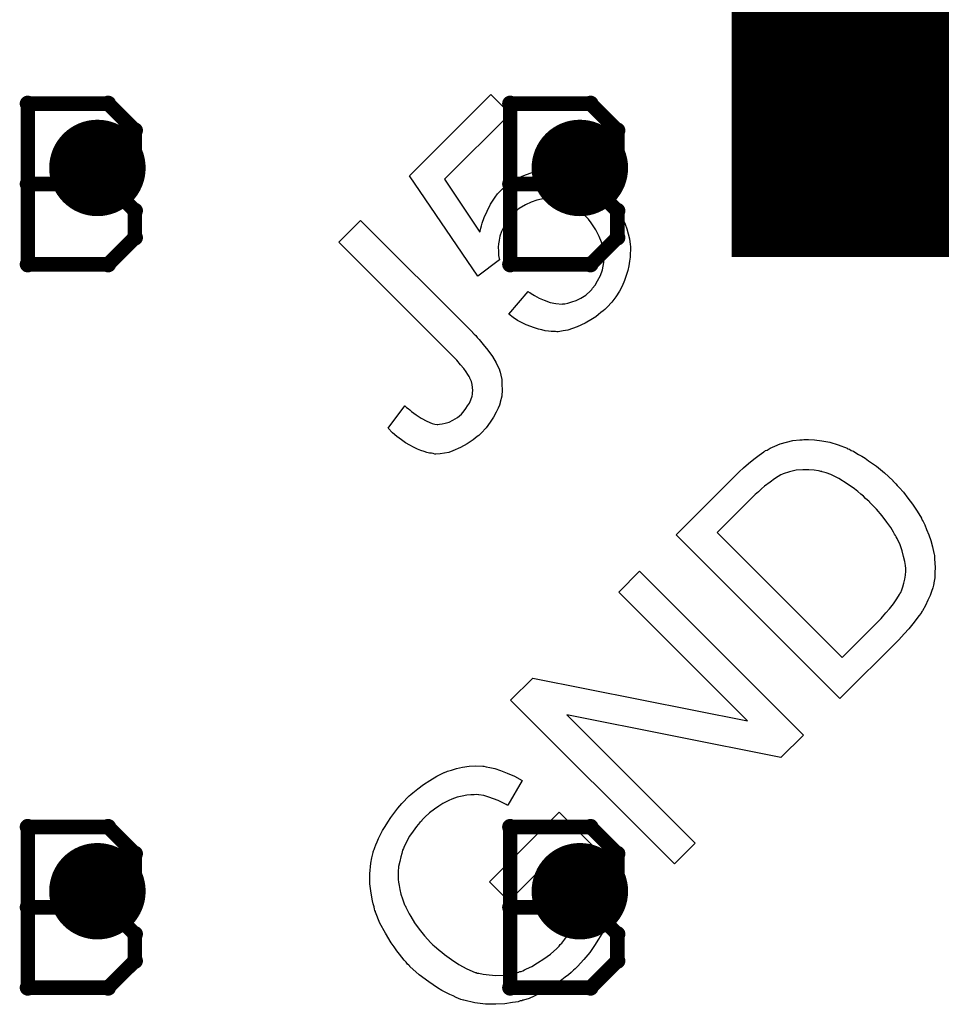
# Model space of a CAD drawing. Extents: x -1.5 to 9, y -3 to 5.
# Tile 199 of 256: x 0.634 to 0.825, y 3.127 to 3.331. Entities that reach past the tile are written whole.
import ezdxf

# ---------------------------------------------------------------- set-up
doc = ezdxf.new("R2010")
doc.units = 0
doc.layers.get('0').update_dxf_attribs({"linetype": 'CONTINUOUS'})
for name, color, linetype in [('qfn16-30-34-a_copper_signal_1', 1, 'CONTINUOUS'), ('qfn16-30-34-a_copper_signal_2', 1, 'CONTINUOUS'), ('qfn16-30-34-a_copper_signal_bot', 5, 'CONTINUOUS'), ('qfn16-30-34-a_copper_signal_top', 1, 'CONTINUOUS'), ('qfn16-30-34-a_drawing_1', 1, 'CONTINUOUS'), ('qfn16-30-34-a_drillmap_1', 1, 'CONTINUOUS'), ('qfn16-30-34-a_legend_top', 2, 'CONTINUOUS'), ('qfn16-30-34-a_pth_drill', 1, 'CONTINUOUS'), ('qfn16-30-34-a_soldermask_bot', 1, 'CONTINUOUS'), ('qfn16-30-34-a_soldermask_top', 1, 'CONTINUOUS')]:
    doc.layers.add(name, color=color, linetype=linetype)

# ---------------------------------------------------------------- blocks, each defined once
blk = doc.blocks.new('D25')
at = {"const_width": 0.065}
blk.add_lwpolyline([(-0.0325, 0), (0.0325, 0)], dxfattribs=at)
blk = doc.blocks.new('D29')
at = {"const_width": 0.01}
blk.add_lwpolyline([(-0.005, 0, 1), (0.005, 0, 1)], format="xyb", close=True, dxfattribs=at)
blk = doc.blocks.new('D39')
at = {"const_width": 0.067}
blk.add_lwpolyline([(-0.0335, 0), (0.0335, 0)], dxfattribs=at)
blk = doc.blocks.new('D60')
at = {"const_width": 0.0225}
blk.add_lwpolyline([(-0.01125, 0, 1), (0.01125, 0, 1)], format="xyb", close=True, dxfattribs=at)
blk = doc.blocks.new('D64')
at = {"const_width": 0.005}
blk.add_lwpolyline([(-0.0025, 0, 1), (0.0025, 0, 1)], format="xyb", close=True, dxfattribs=at)
blk = doc.blocks.new('D69')
at = {"const_width": 0.001667}
blk.add_lwpolyline([(-0.000833, 0, 1), (0.000833, 0, 1)], format="xyb", close=True, dxfattribs=at)
blk = doc.blocks.new('D44')
at = {"const_width": 0.0025}
blk.add_lwpolyline([(-0.00125, 0, 1), (0.00125, 0, 1)], format="xyb", close=True, dxfattribs=at)

msp = doc.modelspace()

# ---------------------------------------------------------------- linework, layer by layer
at = {"layer": 'qfn16-30-34-a_drawing_1', "color": 1, "const_width": 0.003}
for points in [[(0.822774, 3.328328), (0.811667, 3.328328)], [(0.811667, 3.328328), (0.817221, 3.328328)], [(0.817221, 3.328328), (0.817221, 3.300559)], [(0.635559, 3.313328), (0.635559, 3.280006)], [(0.65222, 3.313328), (0.635559, 3.313328)], [(0.657774, 3.307774), (0.65222, 3.313328)], [(0.735559, 3.313328), (0.735559, 3.280006)], [(0.752221, 3.313328), (0.735559, 3.313328)], [(0.757774, 3.307774), (0.752221, 3.313328)], [(0.657774, 3.302221), (0.657774, 3.307774)], [(0.757774, 3.302221), (0.757774, 3.307774)], [(0.65222, 3.296667), (0.657774, 3.302221)], [(0.752221, 3.296667), (0.757774, 3.302221)], [(0.806113, 3.295006), (0.800559, 3.300559)], [(0.817221, 3.300559), (0.811667, 3.295006)], [(0.65222, 3.296667), (0.635559, 3.296667)], [(0.635559, 3.296667), (0.65222, 3.296667)], [(0.657774, 3.291113), (0.65222, 3.296667)], [(0.752221, 3.296667), (0.735559, 3.296667)], [(0.735559, 3.296667), (0.752221, 3.296667)], [(0.757774, 3.291113), (0.752221, 3.296667)], [(0.811667, 3.295006), (0.806113, 3.295006)], [(0.657774, 3.285559), (0.657774, 3.291113)], [(0.757774, 3.285559), (0.757774, 3.291113)], [(0.65222, 3.280006), (0.657774, 3.285559)], [(0.752221, 3.280006), (0.757774, 3.285559)], [(0.635559, 3.280006), (0.65222, 3.280006)], [(0.735559, 3.280006), (0.752221, 3.280006)], [(0.635559, 3.163328), (0.635559, 3.130006)], [(0.65222, 3.163328), (0.635559, 3.163328)], [(0.657774, 3.157774), (0.65222, 3.163328)], [(0.735559, 3.163328), (0.735559, 3.130006)], [(0.752221, 3.163328), (0.735559, 3.163328)], [(0.757774, 3.157774), (0.752221, 3.163328)], [(0.657774, 3.152221), (0.657774, 3.157774)], [(0.757774, 3.152221), (0.757774, 3.157774)], [(0.65222, 3.146667), (0.657774, 3.152221)], [(0.752221, 3.146667), (0.757774, 3.152221)], [(0.65222, 3.146667), (0.635559, 3.146667)], [(0.635559, 3.146667), (0.65222, 3.146667)], [(0.657774, 3.141113), (0.65222, 3.146667)], [(0.752221, 3.146667), (0.735559, 3.146667)], [(0.735559, 3.146667), (0.752221, 3.146667)], [(0.757774, 3.141113), (0.752221, 3.146667)], [(0.657774, 3.135559), (0.657774, 3.141113)], [(0.757774, 3.135559), (0.757774, 3.141113)], [(0.65222, 3.130006), (0.657774, 3.135559)], [(0.752221, 3.130006), (0.757774, 3.135559)], [(0.635559, 3.130006), (0.65222, 3.130006)], [(0.735559, 3.130006), (0.752221, 3.130006)]]:
    msp.add_lwpolyline(points, dxfattribs=at)
at = {"layer": 'qfn16-30-34-a_drillmap_1', "color": 1, "const_width": 0.005}
for points in [[(0.815, 3.2925), (0.815, 3.3375)], [(0.7925, 3.315), (0.8375, 3.315)], [(0.65, 3.295), (0.65, 3.305)], [(0.75, 3.295), (0.75, 3.305)], [(0.645, 3.3), (0.655, 3.3)], [(0.745, 3.3), (0.755, 3.3)], [(0.65, 3.145), (0.65, 3.155)], [(0.75, 3.145), (0.75, 3.155)], [(0.645, 3.15), (0.655, 3.15)], [(0.745, 3.15), (0.755, 3.15)]]:
    msp.add_lwpolyline(points, dxfattribs=at)
at = {"layer": 'qfn16-30-34-a_legend_top', "color": 2}
for points in [[(0.735524, 3.311238), (0.72193, 3.297644), (0.729291, 3.286652), (0.729291, 3.28675), (0.72934, 3.286898), (0.729389, 3.287143), (0.729487, 3.287535), (0.729635, 3.287977), (0.729782, 3.288517), (0.730174, 3.289695), (0.730763, 3.291069), (0.7315, 3.292492), (0.732432, 3.293915), (0.732923, 3.294602), (0.734002, 3.295682), (0.734346, 3.295927), (0.734787, 3.296271), (0.735278, 3.296663), (0.735867, 3.297056), (0.736554, 3.297448), (0.738075, 3.298282), (0.738959, 3.298675), (0.73994, 3.29897), (0.740922, 3.299264), (0.741952, 3.299509), (0.743032, 3.299608), (0.74416, 3.299657), (0.744749, 3.299657), (0.745191, 3.299608), (0.74578, 3.299509), (0.746369, 3.299411), (0.747105, 3.299264), (0.74789, 3.299068), (0.748675, 3.298773), (0.749558, 3.298479), (0.750491, 3.298037), (0.751423, 3.297595), (0.752356, 3.297056), (0.753337, 3.296369), (0.754269, 3.295633), (0.755202, 3.294798), (0.755251, 3.294749), (0.755398, 3.294602), (0.755644, 3.294357), (0.755938, 3.293964), (0.756281, 3.293522), (0.756674, 3.293032), (0.757116, 3.292394), (0.757557, 3.291756), (0.758539, 3.290185), (0.759373, 3.28837), (0.759766, 3.287388), (0.760011, 3.286358), (0.760305, 3.285278), (0.760453, 3.284149), (0.760453, 3.284051), (0.760502, 3.283806), (0.760502, 3.283413), (0.760502, 3.282923), (0.760453, 3.282285), (0.760453, 3.281499), (0.760305, 3.280665), (0.760158, 3.279733), (0.759962, 3.278751), (0.759618, 3.277721), (0.759226, 3.276641), (0.758784, 3.275512), (0.758195, 3.274433), (0.757459, 3.273304), (0.756625, 3.272175), (0.755644, 3.271096), (0.755202, 3.270654), (0.754809, 3.27036), (0.754368, 3.270016), (0.753877, 3.269624), (0.753288, 3.269133), (0.752601, 3.26874), (0.75108, 3.267808), (0.749411, 3.267023), (0.748479, 3.266679), (0.747497, 3.266385), (0.746516, 3.266189), (0.745485, 3.266041), (0.745387, 3.266041), (0.74524, 3.265992), (0.744946, 3.26609), (0.744062, 3.26609), (0.743522, 3.26614), (0.742835, 3.266238), (0.742148, 3.266434), (0.741412, 3.266581), (0.740578, 3.266827), (0.738861, 3.267465), (0.737045, 3.268397), (0.736161, 3.268986), (0.735278, 3.269673), (0.739302, 3.274384), (0.739351, 3.274335), (0.739449, 3.274237), (0.739646, 3.274139), (0.73994, 3.273942), (0.740627, 3.27355), (0.741559, 3.27301), (0.74259, 3.272568), (0.743817, 3.272126), (0.745044, 3.271881), (0.74632, 3.271783), (0.746467, 3.271832), (0.746859, 3.271832), (0.747497, 3.271979), (0.748332, 3.272225), (0.749215, 3.272519), (0.750196, 3.27301), (0.751227, 3.273648), (0.752208, 3.274531), (0.752503, 3.274825), (0.75265, 3.275071), (0.75319, 3.275709), (0.753681, 3.276592), (0.754269, 3.277672), (0.754711, 3.278899), (0.755005, 3.280371), (0.755055, 3.281107), (0.755055, 3.281892), (0.755055, 3.28199), (0.755055, 3.282088), (0.755005, 3.282334), (0.755005, 3.282628), (0.754809, 3.283512), (0.754515, 3.284591), (0.754024, 3.285769), (0.753337, 3.287143), (0.752356, 3.288615), (0.751816, 3.289351), (0.751129, 3.290038), (0.75108, 3.290087), (0.750981, 3.290185), (0.750785, 3.290382), (0.750491, 3.290578), (0.750196, 3.290872), (0.749804, 3.291167), (0.748871, 3.291805), (0.747694, 3.292492), (0.746418, 3.293081), (0.745044, 3.293473), (0.743522, 3.29362), (0.743473, 3.29367), (0.743326, 3.29362), (0.742835, 3.29362), (0.74205, 3.293522), (0.741069, 3.293326), (0.73994, 3.292884), (0.738713, 3.292345), (0.737437, 3.291559), (0.73675, 3.291069), (0.735818, 3.290136), (0.735474, 3.289695), (0.735033, 3.289155), (0.734591, 3.288419), (0.734149, 3.287683), (0.733757, 3.286799), (0.733413, 3.285867), (0.733413, 3.285769), (0.733315, 3.285474), (0.733266, 3.284935), (0.733119, 3.284297), (0.73307, 3.283561), (0.733119, 3.282726), (0.733119, 3.281843), (0.733315, 3.28096), (0.72885, 3.277574), (0.714667, 3.298332), (0.731548, 3.315213), (0.735524, 3.311238)], [(0.727721, 3.265943), (0.72777, 3.265894), (0.727917, 3.265747), (0.728113, 3.265551), (0.728408, 3.265256), (0.728751, 3.264815), (0.729144, 3.264422), (0.729978, 3.263391), (0.73096, 3.262214), (0.731892, 3.260889), (0.732628, 3.259564), (0.733266, 3.258239), (0.733315, 3.25819), (0.733315, 3.258091), (0.733462, 3.25765), (0.73361, 3.257012), (0.733806, 3.256129), (0.733855, 3.255098), (0.733904, 3.253969), (0.733806, 3.252693), (0.733511, 3.251418), (0.733462, 3.25127), (0.733315, 3.250829), (0.73307, 3.250191), (0.732628, 3.249356), (0.732088, 3.248326), (0.731401, 3.247246), (0.730567, 3.246118), (0.729537, 3.244989), (0.729095, 3.244547), (0.728751, 3.244302), (0.72831, 3.243958), (0.727868, 3.243615), (0.726641, 3.242781), (0.725267, 3.241995), (0.723697, 3.241309), (0.722813, 3.241014), (0.72193, 3.240818), (0.721047, 3.24072), (0.720115, 3.240671), (0.719918, 3.240671), (0.719624, 3.240769), (0.71928, 3.240818), (0.718839, 3.240867), (0.718299, 3.241014), (0.71771, 3.24121), (0.717023, 3.241407), (0.716336, 3.241701), (0.715551, 3.242094), (0.714765, 3.242486), (0.713882, 3.242977), (0.713048, 3.243615), (0.712067, 3.244302), (0.711183, 3.245087), (0.710251, 3.246019), (0.713735, 3.250682), (0.713784, 3.250632), (0.713882, 3.250534), (0.714078, 3.250338), (0.714422, 3.250093), (0.714765, 3.249847), (0.715109, 3.249504), (0.716091, 3.248817), (0.717121, 3.248081), (0.718299, 3.247492), (0.719378, 3.247001), (0.719918, 3.246854), (0.720458, 3.246805), (0.720556, 3.246805), (0.7209, 3.246854), (0.721439, 3.246903), (0.722077, 3.24705), (0.722912, 3.247295), (0.723697, 3.247688), (0.724629, 3.248228), (0.725463, 3.248964), (0.725758, 3.249258), (0.726003, 3.249602), (0.726396, 3.250093), (0.726739, 3.250632), (0.727132, 3.251221), (0.727426, 3.251908), (0.727672, 3.252644), (0.727672, 3.252743), (0.727721, 3.252988), (0.727721, 3.253381), (0.727819, 3.253871), (0.727721, 3.25446), (0.727672, 3.255098), (0.727524, 3.255736), (0.72723, 3.256423), (0.727181, 3.256472), (0.727083, 3.256767), (0.726788, 3.257159), (0.726445, 3.257699), (0.725954, 3.258386), (0.725267, 3.259171), (0.724482, 3.260153), (0.723452, 3.261183), (0.700043, 3.284591), (0.704558, 3.289106), (0.727721, 3.265943)], [(0.798659, 3.243588), (0.800131, 3.243392), (0.801799, 3.243097), (0.803566, 3.242606), (0.805381, 3.24187), (0.805431, 3.241821), (0.805578, 3.241772), (0.805872, 3.241674), (0.806216, 3.241429), (0.806707, 3.241232), (0.807197, 3.240938), (0.807737, 3.240594), (0.808424, 3.240202), (0.809111, 3.239809), (0.809847, 3.239269), (0.811467, 3.238141), (0.813135, 3.236767), (0.814853, 3.235147), (0.814902, 3.235098), (0.815, 3.235), (0.815245, 3.234755), (0.815491, 3.234509), (0.815785, 3.234117), (0.816178, 3.233724), (0.817061, 3.232743), (0.817993, 3.231516), (0.818975, 3.23024), (0.819907, 3.228817), (0.82079, 3.227345), (0.82084, 3.227296), (0.820889, 3.227148), (0.820987, 3.226952), (0.821134, 3.226707), (0.821477, 3.22597), (0.82187, 3.224989), (0.822361, 3.22391), (0.822753, 3.222732), (0.823097, 3.221407), (0.823391, 3.220131), (0.82344, 3.219984), (0.82349, 3.219542), (0.823539, 3.218904), (0.823588, 3.21807), (0.823637, 3.217137), (0.823588, 3.216107), (0.823588, 3.215027), (0.823391, 3.213948), (0.823342, 3.2138), (0.823293, 3.213457), (0.823146, 3.212917), (0.822901, 3.212181), (0.822606, 3.211298), (0.822164, 3.210365), (0.821674, 3.209286), (0.821036, 3.208157), (0.820938, 3.208059), (0.82084, 3.207863), (0.820741, 3.207666), (0.8203, 3.207126), (0.819711, 3.206341), (0.819024, 3.205458), (0.81819, 3.204427), (0.817208, 3.203348), (0.816129, 3.20217), (0.803909, 3.189951), (0.769951, 3.22391), (0.783004, 3.236963), (0.783937, 3.237797), (0.784967, 3.23873), (0.786047, 3.239613), (0.787175, 3.240447), (0.788157, 3.241134), (0.788206, 3.241183), (0.788353, 3.241232), (0.7885, 3.24138), (0.788795, 3.241478), (0.789482, 3.24187), (0.790414, 3.242312), (0.791543, 3.242754), (0.792819, 3.243146), (0.794144, 3.24349), (0.795567, 3.243637), (0.796058, 3.243637), (0.796401, 3.243686), (0.797383, 3.243686), (0.798659, 3.243588)], [(0.797481, 3.237405), (0.796205, 3.237405), (0.794831, 3.237307), (0.793457, 3.237012), (0.792132, 3.23657), (0.791985, 3.236521), (0.79169, 3.236325), (0.791101, 3.236031), (0.790316, 3.23554), (0.789433, 3.234853), (0.788304, 3.234019), (0.787666, 3.233479), (0.787028, 3.232841), (0.786341, 3.232252), (0.778489, 3.2244), (0.8044, 3.19849), (0.812448, 3.206538), (0.812742, 3.20693), (0.813429, 3.207715), (0.814215, 3.208599), (0.815, 3.20958), (0.815736, 3.210611), (0.816276, 3.211543), (0.816325, 3.21169), (0.816521, 3.211985), (0.816717, 3.212475), (0.816963, 3.213113), (0.817159, 3.213898), (0.817355, 3.214684), (0.817503, 3.215518), (0.817601, 3.216401), (0.817552, 3.216548), (0.817552, 3.216941), (0.817503, 3.217579), (0.817355, 3.218413), (0.81711, 3.219444), (0.816816, 3.220622), (0.816374, 3.221848), (0.815785, 3.223124), (0.815736, 3.223173), (0.815687, 3.223321), (0.815589, 3.223517), (0.815442, 3.223762), (0.815245, 3.224057), (0.815, 3.224498), (0.814755, 3.22494), (0.81446, 3.225431), (0.813626, 3.226559), (0.812644, 3.227835), (0.811467, 3.229209), (0.810142, 3.230633), (0.810092, 3.230682), (0.809896, 3.230878), (0.809651, 3.231123), (0.809209, 3.231467), (0.808768, 3.231908), (0.808228, 3.23235), (0.80759, 3.23289), (0.806952, 3.23343), (0.805381, 3.234509), (0.803713, 3.235589), (0.801995, 3.236423), (0.801063, 3.236767), (0.800229, 3.237012), (0.80018, 3.237061), (0.799984, 3.237061), (0.799738, 3.23711), (0.799444, 3.237208), (0.79856, 3.237307), (0.797481, 3.237405)], [(0.796352, 3.182394), (0.79169, 3.177732), (0.747279, 3.186614), (0.773926, 3.159967), (0.769607, 3.155649), (0.735649, 3.189607), (0.740261, 3.19422), (0.784771, 3.185338), (0.758075, 3.212034), (0.762393, 3.216352), (0.796352, 3.182394)], [(0.729907, 3.175916), (0.730103, 3.175916), (0.730594, 3.175818), (0.73133, 3.175671), (0.732361, 3.175425), (0.733538, 3.175033), (0.734962, 3.174493), (0.736483, 3.173855), (0.738053, 3.172972), (0.73506, 3.167819), (0.73501, 3.167868), (0.734912, 3.167868), (0.734716, 3.167966), (0.734471, 3.168113), (0.733882, 3.168408), (0.733097, 3.1688), (0.732115, 3.169193), (0.731134, 3.169487), (0.730103, 3.169831), (0.729073, 3.169978), (0.728975, 3.169978), (0.728631, 3.170027), (0.728091, 3.169978), (0.727404, 3.169978), (0.72657, 3.169929), (0.725588, 3.169733), (0.724558, 3.169487), (0.723478, 3.169095), (0.723331, 3.169046), (0.722988, 3.168898), (0.722399, 3.168604), (0.721614, 3.168211), (0.720779, 3.167672), (0.719847, 3.167034), (0.718865, 3.166249), (0.717884, 3.165365), (0.717344, 3.164825), (0.717148, 3.164531), (0.716853, 3.164236), (0.716166, 3.163451), (0.715479, 3.16247), (0.714694, 3.16139), (0.714056, 3.160262), (0.713516, 3.159035), (0.713467, 3.158887), (0.713271, 3.158495), (0.713124, 3.157857), (0.712879, 3.157121), (0.712682, 3.156139), (0.712437, 3.155109), (0.712339, 3.154029), (0.712339, 3.15295), (0.712339, 3.152852), (0.712339, 3.152459), (0.712437, 3.15187), (0.712535, 3.151183), (0.712682, 3.150349), (0.712928, 3.149416), (0.713222, 3.148435), (0.713566, 3.147404), (0.713615, 3.147355), (0.713664, 3.147208), (0.713762, 3.147012), (0.713909, 3.146668), (0.714105, 3.146276), (0.714351, 3.145834), (0.714596, 3.145294), (0.71494, 3.144754), (0.715725, 3.143479), (0.716706, 3.142104), (0.717786, 3.14073), (0.719111, 3.139307), (0.71916, 3.139258), (0.719307, 3.139111), (0.719553, 3.138866), (0.719896, 3.13862), (0.720289, 3.138228), (0.720828, 3.137786), (0.721368, 3.137344), (0.721957, 3.136854), (0.72338, 3.135823), (0.724901, 3.134793), (0.72657, 3.133909), (0.728288, 3.133173), (0.728337, 3.133124), (0.728533, 3.133124), (0.728729, 3.133026), (0.729073, 3.132977), (0.729956, 3.13278), (0.731183, 3.132633), (0.732557, 3.132535), (0.734078, 3.132584), (0.735697, 3.13283), (0.737366, 3.133222), (0.737415, 3.133271), (0.737562, 3.13332), (0.737808, 3.133369), (0.738151, 3.133517), (0.738495, 3.133664), (0.738936, 3.133909), (0.740016, 3.1344), (0.741243, 3.135136), (0.742568, 3.13597), (0.743942, 3.136952), (0.745218, 3.13813), (0.745708, 3.13862), (0.745954, 3.138964), (0.746248, 3.139258), (0.746886, 3.140092), (0.747671, 3.141074), (0.748408, 3.142203), (0.749144, 3.143528), (0.749831, 3.144902), (0.74988, 3.144951), (0.749929, 3.145098), (0.749978, 3.145245), (0.750076, 3.14554), (0.75037, 3.146325), (0.750665, 3.147208), (0.751008, 3.148239), (0.751352, 3.149367), (0.751597, 3.150496), (0.751695, 3.151576), (0.745316, 3.157955), (0.735305, 3.147944), (0.731281, 3.151968), (0.745708, 3.166396), (0.75832, 3.153784), (0.75832, 3.153686), (0.758271, 3.153539), (0.758222, 3.153195), (0.758173, 3.152753), (0.758075, 3.152263), (0.757977, 3.151674), (0.75783, 3.150938), (0.757682, 3.150202), (0.75729, 3.148533), (0.756799, 3.146668), (0.75621, 3.144803), (0.755425, 3.142939), (0.755376, 3.14289), (0.755327, 3.142742), (0.75518, 3.142497), (0.755032, 3.142153), (0.754787, 3.141712), (0.754542, 3.141172), (0.754198, 3.140632), (0.753855, 3.140092), (0.75302, 3.138767), (0.752039, 3.137295), (0.750861, 3.135823), (0.749536, 3.1344), (0.749045, 3.133909), (0.748653, 3.133615), (0.748211, 3.133173), (0.747622, 3.132682), (0.746935, 3.132192), (0.746248, 3.131603), (0.744531, 3.130474), (0.742666, 3.129296), (0.740556, 3.128266), (0.739476, 3.127775), (0.738298, 3.127383), (0.7382, 3.127383), (0.738004, 3.127284), (0.73766, 3.127235), (0.737219, 3.127088), (0.73663, 3.12699), (0.736041, 3.126892), (0.734422, 3.126646), (0.732557, 3.126548), (0.730447, 3.126597), (0.728238, 3.126843), (0.725932, 3.127383), (0.725883, 3.127432), (0.725638, 3.127481), (0.725343, 3.127579), (0.724852, 3.127775), (0.724362, 3.127971), (0.723724, 3.128315), (0.723037, 3.128609), (0.722251, 3.129002), (0.721417, 3.129443), (0.720485, 3.129983), (0.719601, 3.130572), (0.718669, 3.13121), (0.716706, 3.132682), (0.714792, 3.1344), (0.714743, 3.134449), (0.714547, 3.134645), (0.714302, 3.134891), (0.714007, 3.135283), (0.713566, 3.135725), (0.713075, 3.136314), (0.712633, 3.136952), (0.712044, 3.137639), (0.711505, 3.138473), (0.710866, 3.139307), (0.709689, 3.14127), (0.70856, 3.14338), (0.707628, 3.145687), (0.707628, 3.145785), (0.707529, 3.145981), (0.707431, 3.146276), (0.707333, 3.146766), (0.707137, 3.147355), (0.70699, 3.147993), (0.706744, 3.149613), (0.706499, 3.151526), (0.706499, 3.153588), (0.706646, 3.155796), (0.706892, 3.156925), (0.707137, 3.158053), (0.707137, 3.158151), (0.707235, 3.158348), (0.707333, 3.158642), (0.707481, 3.159084), (0.707726, 3.159624), (0.707971, 3.160262), (0.708266, 3.160948), (0.708658, 3.161734), (0.7091, 3.162568), (0.70964, 3.163402), (0.710179, 3.164335), (0.710817, 3.165267), (0.71229, 3.16723), (0.713075, 3.168211), (0.714645, 3.169782), (0.714989, 3.170027), (0.715381, 3.17042), (0.716412, 3.171254), (0.71759, 3.172137), (0.718914, 3.172972), (0.720387, 3.173855), (0.721908, 3.174591), (0.721957, 3.17464), (0.722104, 3.174689), (0.722301, 3.174787), (0.722595, 3.174885), (0.723429, 3.175131), (0.72446, 3.175474), (0.725687, 3.17572), (0.727061, 3.175916), (0.728435, 3.176014), (0.729907, 3.175916)]]:
    msp.add_lwpolyline(points, dxfattribs=at)

# ---------------------------------------------------------------- block references
at = {"layer": 'qfn16-30-34-a_copper_signal_1'}
for name, p in [('D25', (0.815, 3.315)), ('D29', (0.65, 3.3)), ('D29', (0.75, 3.3)), ('D29', (0.65, 3.15)), ('D29', (0.75, 3.15))]:
    msp.add_blockref(name, p, dxfattribs=at)
at = {"layer": 'qfn16-30-34-a_copper_signal_2'}
for name, p in [('D25', (0.815, 3.315)), ('D29', (0.65, 3.3)), ('D29', (0.75, 3.3)), ('D29', (0.65, 3.15)), ('D29', (0.75, 3.15))]:
    msp.add_blockref(name, p, dxfattribs=at)
at = {"layer": 'qfn16-30-34-a_copper_signal_bot'}
for name, p in [('D25', (0.815, 3.315)), ('D29', (0.65, 3.3)), ('D29', (0.75, 3.3)), ('D29', (0.65, 3.15)), ('D29', (0.75, 3.15))]:
    msp.add_blockref(name, p, dxfattribs=at)
at = {"layer": 'qfn16-30-34-a_copper_signal_top'}
for name, p in [('D25', (0.815, 3.315)), ('D29', (0.65, 3.3)), ('D29', (0.75, 3.3)), ('D29', (0.65, 3.15)), ('D29', (0.75, 3.15))]:
    msp.add_blockref(name, p, dxfattribs=at)
at = {"layer": 'qfn16-30-34-a_drawing_1'}
for p in [(0.811667, 3.328328), (0.817221, 3.328328), (0.822774, 3.328328), (0.635559, 3.313328), (0.635559, 3.313328), (0.65222, 3.313328), (0.735559, 3.313328), (0.735559, 3.313328), (0.752221, 3.313328), (0.657774, 3.307774), (0.757774, 3.307774), (0.657774, 3.302221), (0.757774, 3.302221), (0.800559, 3.300559), (0.817221, 3.300559), (0.635559, 3.296667), (0.65222, 3.296667), (0.65222, 3.296667), (0.735559, 3.296667), (0.752221, 3.296667), (0.752221, 3.296667), (0.806113, 3.295006), (0.811667, 3.295006), (0.657774, 3.291113), (0.757774, 3.291113), (0.657774, 3.285559), (0.757774, 3.285559), (0.635559, 3.280006), (0.65222, 3.280006), (0.735559, 3.280006), (0.752221, 3.280006), (0.635559, 3.163328), (0.635559, 3.163328), (0.65222, 3.163328), (0.735559, 3.163328), (0.735559, 3.163328), (0.752221, 3.163328), (0.657774, 3.157774), (0.757774, 3.157774), (0.657774, 3.152221), (0.757774, 3.152221), (0.635559, 3.146667), (0.65222, 3.146667), (0.65222, 3.146667), (0.735559, 3.146667), (0.752221, 3.146667), (0.752221, 3.146667), (0.657774, 3.141113), (0.757774, 3.141113), (0.657774, 3.135559), (0.757774, 3.135559), (0.635559, 3.130006), (0.65222, 3.130006), (0.735559, 3.130006), (0.752221, 3.130006)]:
    msp.add_blockref('D69', p, dxfattribs=at)
at = {"layer": 'qfn16-30-34-a_drillmap_1'}
for p in [(0.7925, 3.315), (0.65, 3.305), (0.75, 3.305), (0.645, 3.3), (0.655, 3.3), (0.745, 3.3), (0.755, 3.3), (0.65, 3.295), (0.75, 3.295), (0.815, 3.2925), (0.65, 3.155), (0.75, 3.155), (0.645, 3.15), (0.655, 3.15), (0.745, 3.15), (0.755, 3.15), (0.65, 3.145), (0.75, 3.145)]:
    msp.add_blockref('D44', p, dxfattribs=at)
at = {"layer": 'qfn16-30-34-a_pth_drill'}
for name, p in [('D60', (0.815, 3.315)), ('D64', (0.65, 3.3)), ('D64', (0.75, 3.3)), ('D64', (0.65, 3.15)), ('D64', (0.75, 3.15))]:
    msp.add_blockref(name, p, dxfattribs=at)
at = {"layer": 'qfn16-30-34-a_soldermask_bot'}
msp.add_blockref('D39', (0.815, 3.315), dxfattribs=at)
at = {"layer": 'qfn16-30-34-a_soldermask_top'}
msp.add_blockref('D39', (0.815, 3.315), dxfattribs=at)

doc.saveas('drawing.dxf')
